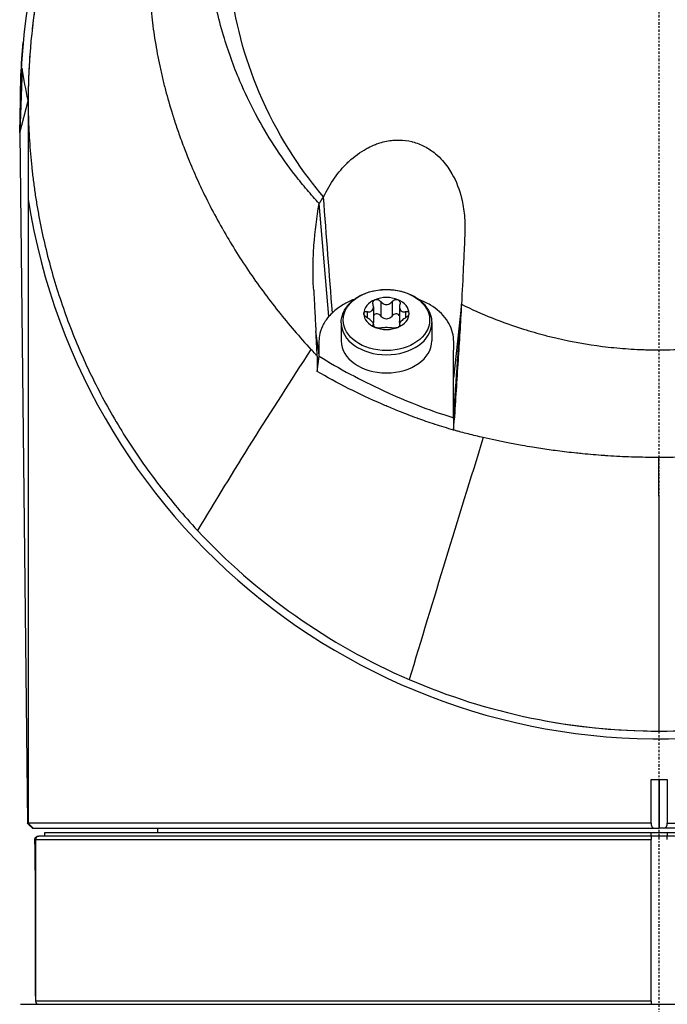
# Model space of a CAD drawing. Header units: millimetres. Extents: x 0 to 4378, y 0 to 2376.
# Tile 227 of 256: x 2257 to 2297, y 1682 to 1743. Entities that reach past the tile are written whole.
import ezdxf

# ---------------------------------------------------------------- set-up
doc = ezdxf.new("R2010")
doc.units = ezdxf.units.MM
doc.header["$LTSCALE"] = 0.2
doc.linetypes.add('CENTER2', pattern=[1.125, 0.75, -0.125, 0.125, -0.125])
doc.layers.add('02_Center Line', color=1, linetype='CENTER2')

# ---------------------------------------------------------------- blocks, each defined once
blk = doc.blocks.new('A$Ca6fc7631')
for p, q in [((-39.372, 1105.2), (-39.525, 1101.2)), ((-39.481, 1103.408), (-39.412, 1105.2)), ((-39.372, 1105.2), (-39.412, 1105.2)), ((-39.525, 1101.2), (-39.486, 1103.268)), ((-39.525, 1101.2), (-39.002, 1103.194)), ((-39.481, 1103.408), (-39.486, 1103.268)), ((-39, 1102.858), (-39, 1058.5)), ((-39.525, 1101.2), (-39.048, 1058.5)), ((-20.745, 1097.244), (-20.745, 1097.244)), ((-20.411, 1089.851), (-21.013, 1096.83)), ((-17.666, 1090.44), (-17.666, 1089.542)), ((-17.214, 1090.779), (-17.214, 1089.881)), ((-16.501, 1090.779), (-16.501, 1089.881)), ((-16.05, 1090.44), (-16.05, 1089.542)), ((-12.217, 1090.601), (-12.708, 1086.028)), ((-12.217, 1090.604), (-12.217, 1090.603)), ((-18.042, 1090.15), (-18.042, 1089.764)), ((-15.673, 1090.15), (-15.673, 1089.764)), ((-19.658, 1089.46), (-19.658, 1088.335)), ((-17.686, 1089.328), (-17.686, 1089.264)), ((-17.666, 1089.381), (-17.666, 1089.24)), ((-16.05, 1089.381), (-16.05, 1089.24)), ((-16.03, 1089.328), (-16.03, 1089.264)), ((-14.058, 1089.46), (-14.058, 1088.335)), ((-21.137, 1086.456), (-21.008, 1087.388)), ((-12.708, 1083.588), (-12.708, 1086.028)), ((-12.708, 1083.588), (-12.708, 1083.588)), ((-13.799, 1083.153), (-13.799, 1083.153)), ((-0.5, 1058.5), (-0.5, 1061.2)), ((-0.5, 1061.2), (0.5, 1061.2)), ((0, 1061.2), (0, 1058.2)), ((0, 1058.2), (0, 1061.2)), ((0.5, 1061.2), (0.5, 1058.5)), ((-0.5, 1058.5), (-39.048, 1058.5)), ((-38.7, 1058.2), (-39, 1058.5)), ((-38.745, 1058.2), (0, 1058.2)), ((-31, 1058.2), (-31, 1057.9)), ((38.745, 1058.2), (0, 1058.2)), ((0, 1058.2), (0, 1058.2)), ((0.5, 1058.5), (39.048, 1058.5)), ((-38.55, 1057.5), (-0.5, 1057.5)), ((-38.55, 1057.5), (-38.55, 1047.5)), ((38.35, 1057.7), (-38.35, 1057.7)), ((-37.996, 1057.9), (-37.997, 1057.9)), ((-37.997, 1057.9), (-37.997, 1057.7)), ((37.996, 1057.9), (-37.996, 1057.9)), ((-37.996, 1057.9), (-37.996, 1057.7)), ((-0.5, 1057.7), (-0.5, 1057.9)), ((-0.5, 1057.7), (-0.5, 1057.5)), ((-0.5, 1047.5), (-0.5, 1057.5)), ((0.5, 1057.9), (0.5, 1057.7)), ((0.5, 1057.5), (0.5, 1057.7)), ((-39.476, 1047.3), (39.476, 1047.3)), ((-0.5, 1047.5), (-38.55, 1047.5)), ((-0.5, 1047.5), (-0.5, 1047.3))]:
    blk.add_line(p, q)
for centre, radius, start, end in [((0, 1103.2), 39.476, 188.90973, 179.46898), ((0, 1103.2), 39.5, 174.72976, 180.72641), ((0, 1103.2), 39.45, 180.05013, 180.05047), ((0, 1103.2), 39.476, 180.87093, 180.87111), ((0, 1103.2), 39.5, 181.45649, 181.4566), ((-7.729, 1083.782), 6.1, 185.9205, 185.92116), ((0, 1103.2), 39, 259.46485, 278.35496), ((-38.35, 1057.5), 0.2, 90, 180), ((-38.35, 1047.5), 0.2, 180, 270)]:
    blk.add_arc(centre, radius, start, end)
blk.add_ellipse((-16.858, 1089.628), major_axis=(-2.669, 0), ratio=0.707098)
for centre, major_axis, ratio, start_param, end_param in [((-16.858, 1090.032), (-1.4, 0), 0.707098, 5.235991, 6.283188), ((-16.858, 1090.032), (1.4, 0), 0.707098, 1.0472, 2.094398), ((-16.858, 1090.032), (1.4, 0), 0.707098, 0.000003, 1.0472), ((-16.497, 1088.164), (-4.581, 0.016), 0.706332, 5.657074, 5.739381), ((-16.858, 1090.032), (-1.4, 0), 0.707098, 0.000003, 1.0472), ((-16.858, 1090.032), (1.4, 0), 0.707098, 5.235991, 6.283188), ((-16.858, 1089.46), (2.8, 0), 0.707098, 3.141596, 6.283185), ((-16.858, 1090.032), (-1.4, 0), 0.707098, 1.0472, 2.094398), ((-16.858, 1088.335), (2.8, 0), 0.707098, 3.141596, 6.283185), ((340.165, 1331.873), (-384.212, -319.451), 0.176163, 5.765313, 5.81857), ((152.686, 1086.965), (-163.671, 64.737), 0.728792, 0.522125, 0.523075), ((139.774, 1344.713), (-175.398, -417.014), 0.109781, 5.438103, 5.485105), ((-36.862, 1328.522), (21.126, -455.902), 0.066264, 0.949273, 0.99414)]:
    blk.add_ellipse(centre, major_axis=major_axis, ratio=ratio, start_param=start_param, end_param=end_param)
for points, knots in [([(-2.933, 1143.186), (-3.008, 1143.178), (-3.084, 1143.17), (-3.16, 1143.161), (-3.686, 1143.101), (-4.206, 1143.028), (-4.721, 1142.942), (-4.981, 1142.898), (-5.24, 1142.852), (-5.497, 1142.802), (-5.756, 1142.753), (-6.013, 1142.7), (-6.269, 1142.644), (-6.526, 1142.588), (-6.782, 1142.528), (-7.036, 1142.466), (-7.222, 1142.421), (-7.405, 1142.375), (-7.589, 1142.326), (-7.659, 1142.308), (-7.729, 1142.289), (-7.799, 1142.27), (-8.054, 1142.202), (-8.306, 1142.13), (-8.557, 1142.056), (-8.809, 1141.982), (-9.06, 1141.904), (-9.309, 1141.824), (-9.434, 1141.784), (-9.558, 1141.743), (-9.682, 1141.702), (-9.717, 1141.69), (-9.752, 1141.679), (-9.787, 1141.667), (-9.877, 1141.637), (-9.966, 1141.606), (-10.055, 1141.575), (-10.179, 1141.532), (-10.303, 1141.488), (-10.426, 1141.444), (-10.549, 1141.4), (-10.672, 1141.355), (-10.795, 1141.309), (-10.813, 1141.302), (-10.832, 1141.295), (-10.851, 1141.288), (-11.026, 1141.222), (-11.2, 1141.156), (-11.373, 1141.087), (-11.423, 1141.068), (-11.475, 1141.047), (-11.528, 1141.026), (-11.66, 1140.973), (-11.793, 1140.919), (-11.889, 1140.879), (-12.009, 1140.83), (-12.131, 1140.779), (-12.255, 1140.726), (-12.488, 1140.626), (-12.727, 1140.521), (-12.973, 1140.409), (-13.205, 1140.304), (-13.442, 1140.193), (-13.684, 1140.076), (-13.914, 1139.965), (-14.148, 1139.848), (-14.386, 1139.726), (-14.614, 1139.609), (-14.845, 1139.487), (-15.08, 1139.36), (-15.232, 1139.277), (-15.385, 1139.192), (-15.54, 1139.105), (-15.614, 1139.063), (-15.689, 1139.02), (-15.764, 1138.977), (-15.986, 1138.85), (-16.211, 1138.717), (-16.439, 1138.579), (-16.658, 1138.446), (-16.88, 1138.308), (-17.104, 1138.165), (-17.276, 1138.055), (-17.45, 1137.941), (-17.625, 1137.824), (-17.669, 1137.795), (-17.714, 1137.765), (-17.758, 1137.736), (-17.971, 1137.592), (-18.185, 1137.444), (-18.401, 1137.291), (-18.506, 1137.217), (-18.61, 1137.142), (-18.715, 1137.065), (-18.822, 1136.987), (-18.928, 1136.909), (-19.033, 1136.831), (-19.137, 1136.754), (-19.24, 1136.676), (-19.345, 1136.595), (-19.446, 1136.518), (-19.548, 1136.439), (-19.654, 1136.356), (-19.71, 1136.311), (-19.768, 1136.266), (-19.827, 1136.219), (-19.974, 1136.102), (-20.119, 1135.984), (-20.262, 1135.867), (-20.675, 1135.526), (-21.068, 1135.185), (-21.441, 1134.845), (-21.636, 1134.667), (-21.826, 1134.49), (-22.01, 1134.313), (-22.105, 1134.223), (-22.198, 1134.132), (-22.29, 1134.042), (-22.384, 1133.95), (-22.476, 1133.859), (-22.567, 1133.768), (-22.613, 1133.722), (-22.658, 1133.675), (-22.704, 1133.629), (-22.749, 1133.583), (-22.795, 1133.537), (-22.84, 1133.49), (-22.931, 1133.396), (-23.021, 1133.303), (-23.109, 1133.209), (-23.199, 1133.114), (-23.288, 1133.02), (-23.375, 1132.925), (-23.463, 1132.829), (-23.551, 1132.733), (-23.637, 1132.638), (-23.724, 1132.541), (-23.81, 1132.444), (-23.895, 1132.347), (-23.981, 1132.249), (-24.066, 1132.151), (-24.149, 1132.054), (-24.322, 1131.852), (-24.488, 1131.653), (-24.647, 1131.457), (-24.993, 1131.032), (-25.309, 1130.622), (-25.597, 1130.23), (-25.864, 1129.866), (-26.106, 1129.518), (-26.328, 1129.189), (-26.381, 1129.111), (-26.432, 1129.033), (-26.482, 1128.957), (-26.555, 1128.847), (-26.626, 1128.738), (-26.694, 1128.632), (-26.758, 1128.532), (-26.818, 1128.438), (-26.901, 1128.305), (-26.963, 1128.206), (-27.032, 1128.093), (-27.103, 1127.976), (-27.17, 1127.866), (-27.238, 1127.753), (-27.302, 1127.644), (-27.37, 1127.529), (-27.433, 1127.42), (-27.497, 1127.309), (-27.561, 1127.197), (-27.624, 1127.085), (-27.687, 1126.972), (-27.813, 1126.746), (-27.935, 1126.519), (-28.054, 1126.292), (-28.191, 1126.032), (-28.323, 1125.771), (-28.45, 1125.51), (-28.549, 1125.308), (-28.644, 1125.107), (-28.737, 1124.906), (-28.845, 1124.671), (-28.95, 1124.436), (-29.052, 1124.201), (-29.154, 1123.964), (-29.253, 1123.726), (-29.348, 1123.488), (-29.445, 1123.249), (-29.537, 1123.009), (-29.627, 1122.769), (-29.717, 1122.528), (-29.804, 1122.286), (-29.887, 1122.043), (-29.958, 1121.835), (-30.028, 1121.627), (-30.094, 1121.418), (-30.106, 1121.382), (-30.117, 1121.347), (-30.128, 1121.311), (-30.205, 1121.067), (-30.28, 1120.821), (-30.351, 1120.574), (-30.493, 1120.084), (-30.623, 1119.587), (-30.741, 1119.084), (-30.858, 1118.588), (-30.964, 1118.085), (-31.057, 1117.577), (-31.149, 1117.076), (-31.229, 1116.569), (-31.297, 1116.058), (-31.365, 1115.553), (-31.42, 1115.043), (-31.462, 1114.529), (-31.505, 1114.021), (-31.535, 1113.509), (-31.552, 1112.994), (-31.557, 1112.848), (-31.56, 1112.702), (-31.563, 1112.556), (-31.565, 1112.446), (-31.567, 1112.335), (-31.568, 1112.225), (-31.569, 1112.097), (-31.569, 1111.969), (-31.569, 1111.84), (-31.568, 1111.713), (-31.567, 1111.584), (-31.565, 1111.456), (-31.564, 1111.431), (-31.564, 1111.406), (-31.563, 1111.382), (-31.56, 1111.221), (-31.558, 1111.145), (-31.556, 1111.072), (-31.555, 1111.055), (-31.555, 1111.039), (-31.554, 1111.022), (-31.552, 1110.928), (-31.548, 1110.83), (-31.544, 1110.726), (-31.544, 1110.713), (-31.543, 1110.7), (-31.543, 1110.687), (-31.533, 1110.457), (-31.52, 1110.201), (-31.501, 1109.92), (-31.487, 1109.701), (-31.47, 1109.467), (-31.448, 1109.218), (-31.446, 1109.196), (-31.444, 1109.175), (-31.442, 1109.153), (-31.42, 1108.911), (-31.394, 1108.657), (-31.364, 1108.388), (-31.336, 1108.145), (-31.304, 1107.891), (-31.268, 1107.625), (-31.234, 1107.381), (-31.196, 1107.128), (-31.153, 1106.864), (-31.113, 1106.62), (-31.069, 1106.368), (-31.02, 1106.106), (-30.974, 1105.863), (-30.924, 1105.611), (-30.869, 1105.351), (-30.818, 1105.109), (-30.762, 1104.858), (-30.701, 1104.6), (-30.643, 1104.356), (-30.581, 1104.107), (-30.515, 1103.853), (-30.39, 1103.376), (-30.25, 1102.882), (-30.091, 1102.372), (-30.008, 1102.105), (-29.92, 1101.833), (-29.826, 1101.557), (-29.78, 1101.42), (-29.732, 1101.281), (-29.683, 1101.142), (-29.634, 1101.003), (-29.613, 1100.945), (-29.581, 1100.857), (-29.518, 1100.682), (-29.453, 1100.508), (-29.387, 1100.334), (-29.277, 1100.045), (-29.163, 1099.758), (-29.045, 1099.471), (-29.021, 1099.412), (-28.996, 1099.353), (-28.972, 1099.294), (-28.798, 1098.879), (-28.617, 1098.467), (-28.427, 1098.056), (-28.212, 1097.59), (-27.986, 1097.127), (-27.75, 1096.668), (-27.515, 1096.211), (-27.27, 1095.757), (-27.015, 1095.307), (-27.002, 1095.286), (-26.99, 1095.264), (-26.978, 1095.242), (-26.735, 1094.817), (-26.484, 1094.395), (-26.225, 1093.977), (-25.953, 1093.539), (-25.672, 1093.106), (-25.382, 1092.677), (-25.093, 1092.25), (-24.795, 1091.827), (-24.488, 1091.41), (-24.183, 1090.993), (-23.869, 1090.582), (-23.546, 1090.176), (-23.225, 1089.771), (-22.896, 1089.372), (-22.558, 1088.978), (-22.221, 1088.585), (-21.877, 1088.197), (-21.525, 1087.816)], [0.0000004, 0.0000004, 0.0000004, 0.0000004, 0.0029583, 0.0029583, 0.0029583, 0.0235019, 0.0235019, 0.0235019, 0.0338791, 0.0338791, 0.0338791, 0.0443267, 0.0443267, 0.0443267, 0.0548446, 0.0548446, 0.0548446, 0.0625, 0.0625, 0.0625, 0.0654329, 0.0654329, 0.0654329, 0.076095, 0.076095, 0.076095, 0.0868338, 0.0868338, 0.0868338, 0.0922326, 0.0922326, 0.0922326, 0.09375, 0.09375, 0.09375, 0.097651, 0.097651, 0.097651, 0.1030884, 0.1030884, 0.1030884, 0.1085459, 0.1085459, 0.1085459, 0.109375, 0.109375, 0.109375, 0.1171875, 0.1171875, 0.1171875, 0.1194298, 0.1194298, 0.1194298, 0.125, 0.125, 0.125, 0.1319413, 0.1319413, 0.1319413, 0.1450515, 0.1450515, 0.1450515, 0.1574062, 0.1574062, 0.1574062, 0.1691221, 0.1691221, 0.1691221, 0.1802884, 0.1802884, 0.1802884, 0.1875, 0.1875, 0.1875, 0.1909755, 0.1909755, 0.1909755, 0.2012384, 0.2012384, 0.2012384, 0.2111247, 0.2111247, 0.2111247, 0.21875, 0.21875, 0.21875, 0.2206739, 0.2206739, 0.2206739, 0.2299151, 0.2299151, 0.2299151, 0.234375, 0.234375, 0.234375, 0.2389443, 0.2389443, 0.2389443, 0.2434158, 0.2434158, 0.2434158, 0.2477004, 0.2477004, 0.2477004, 0.25, 0.25, 0.25, 0.2557793, 0.2557793, 0.2557793, 0.2725112, 0.2725112, 0.2725112, 0.2812662, 0.2812662, 0.2812662, 0.285753, 0.285753, 0.285753, 0.2903181, 0.2903181, 0.2903181, 0.2926314, 0.2926314, 0.2926314, 0.294966, 0.294966, 0.294966, 0.2997017, 0.2997017, 0.2997017, 0.3045308, 0.3045308, 0.3045308, 0.3094593, 0.3094593, 0.3094593, 0.3144942, 0.3144942, 0.3144942, 0.319643, 0.319643, 0.319643, 0.3303181, 0.3303181, 0.3303181, 0.353505, 0.353505, 0.353505, 0.375, 0.375, 0.375, 0.3801112, 0.3801112, 0.3801112, 0.3875301, 0.3875301, 0.3875301, 0.3945603, 0.3945603, 0.3945603, 0.3998287, 0.3998287, 0.3998287, 0.4047446, 0.4047446, 0.4047446, 0.4098833, 0.4098833, 0.4098833, 0.4150718, 0.4150718, 0.4150718, 0.4255232, 0.4255232, 0.4255232, 0.4375, 0.4375, 0.4375, 0.4467433, 0.4467433, 0.4467433, 0.4575446, 0.4575446, 0.4575446, 0.4684572, 0.4684572, 0.4684572, 0.479457, 0.479457, 0.479457, 0.4905176, 0.4905176, 0.4905176, 0.5, 0.5, 0.5, 0.5016101, 0.5016101, 0.5016101, 0.5126585, 0.5126585, 0.5126585, 0.5345244, 0.5345244, 0.5345244, 0.5560934, 0.5560934, 0.5560934, 0.5773782, 0.5773782, 0.5773782, 0.5983907, 0.5983907, 0.5983907, 0.6191418, 0.6191418, 0.6191418, 0.625, 0.625, 0.625, 0.6294229, 0.6294229, 0.6294229, 0.6345403, 0.6345403, 0.6345403, 0.639641, 0.639641, 0.639641, 0.640625, 0.640625, 0.640625, 0.646999, 0.646999, 0.646999, 0.6484375, 0.6484375, 0.6484375, 0.65625, 0.65625, 0.65625, 0.6572024, 0.6572024, 0.6572024, 0.6742621, 0.6742621, 0.6742621, 0.6875, 0.6875, 0.6875, 0.6886427, 0.6886427, 0.6886427, 0.7013561, 0.7013561, 0.7013561, 0.7128406, 0.7128406, 0.7128406, 0.7233333, 0.7233333, 0.7233333, 0.7330091, 0.7330091, 0.7330091, 0.7420006, 0.7420006, 0.7420006, 0.7504104, 0.7504104, 0.7504104, 0.7583883, 0.7583883, 0.7583883, 0.7733901, 0.7733901, 0.7733901, 0.78125, 0.78125, 0.78125, 0.7851562, 0.7851562, 0.7851562, 0.7890625, 0.7890625, 0.7890625, 0.796875, 0.796875, 0.796875, 0.8098264, 0.8098264, 0.8098264, 0.8125, 0.8125, 0.8125, 0.8312976, 0.8312976, 0.8312976, 0.8526789, 0.8526789, 0.8526789, 0.8739722, 0.8739722, 0.8739722, 0.875, 0.875, 0.875, 0.8951775, 0.8951775, 0.8951775, 0.9162962, 0.9162962, 0.9162962, 0.9373332, 0.9373332, 0.9373332, 0.9582931, 0.9582931, 0.9582931, 0.9791806, 0.9791806, 0.9791806, 1, 1, 1, 1]), ([(-21.014, 1096.83), (-21.272, 1097.109), (-21.523, 1097.395), (-22.013, 1097.976), (-22.252, 1098.271), (-22.948, 1099.171), (-23.385, 1099.789), (-24.616, 1101.694), (-25.326, 1103.031), (-26.308, 1105.332), (-26.647, 1106.275), (-27.094, 1107.783), (-27.238, 1108.341), (-27.508, 1109.539), (-27.626, 1110.185), (-27.772, 1111.199), (-27.818, 1111.569), (-27.874, 1112.124), (-27.891, 1112.313), (-27.937, 1112.904), (-27.958, 1113.307), (-27.984, 1114.138), (-27.987, 1114.57), (-27.97, 1115.438), (-27.95, 1115.874), (-27.888, 1116.737), (-27.847, 1117.167), (-27.58, 1119.34), (-27.185, 1121.049), (-26.551, 1122.911), (-26.479, 1123.115), (-26.105, 1124.13), (-25.765, 1124.928), (-24.62, 1127.278), (-23.694, 1128.78), (-22.359, 1130.529), (-22.089, 1130.866), (-21.674, 1131.359), (-21.534, 1131.521), (-21.101, 1132.011), (-20.795, 1132.338), (-20.356, 1132.79), (-20.213, 1132.934), (-17.804, 1135.299), (-15.148, 1137.132), (-11.863, 1138.661), (-11.495, 1138.823), (-10.471, 1139.248), (-9.809, 1139.495), (-8.137, 1140.051), (-7.113, 1140.33), (-5.038, 1140.775), (-3.991, 1140.94), (-2.932, 1141.039)], [0.000085, 0.000085, 0.000085, 0.000085, 0.1171, 0.1171, 0.234309, 0.234309, 0.468738, 0.468738, 0.937843, 0.937843, 1.250867, 1.250867, 1.430818, 1.430818, 1.647159, 1.647159, 1.768636, 1.768636, 1.831298, 1.831298, 1.965652, 1.965652, 2.108441, 2.108441, 2.254297, 2.254297, 2.39965, 2.39965, 2.991052, 2.991052, 3.063737, 3.063737, 3.354326, 3.354326, 3.938967, 3.938967, 4.081385, 4.081385, 4.151443, 4.151443, 4.294438, 4.294438, 4.363906, 4.363906, 5.442802, 5.442802, 5.577409, 5.577409, 5.813343, 5.813343, 6.168091, 6.168091, 6.521661, 6.521661, 6.521661, 6.521661]), ([(-20.745, 1097.244), (-21.938, 1098.668), (-23.365, 1100.648), (-25.506, 1105.463), (-26.149, 1107.736), (-26.658, 1111.604), (-26.71, 1113.166), (-26.418, 1117.985), (-25.552, 1121.169), (-22.584, 1127.053), (-20.519, 1129.687), (-15.729, 1133.84), (-13.138, 1135.418), (-9.113, 1137.05), (-7.859, 1137.458), (-5.424, 1138.07), (-4.242, 1138.29), (-2.061, 1138.555), (-1.023, 1138.627), (0.009, 1138.627)], [0.00006, 0.00006, 0.00006, 0.00006, 0.573445, 0.573445, 1.042964, 1.042964, 1.354643, 1.354643, 2.020603, 2.020603, 2.682931, 2.682931, 3.272812, 3.272812, 3.528366, 3.528366, 3.761032, 3.761032, 3.957509, 3.957509, 3.957509, 3.957509]), ([(0.009, 1138.627), (1.021, 1138.626), (2.038, 1138.557), (4.205, 1138.297), (5.393, 1138.078), (7.824, 1137.469), (9.07, 1137.065), (13.088, 1135.446), (15.68, 1133.875), (20.477, 1129.736), (22.549, 1127.107), (25.534, 1121.228), (26.408, 1118.044), (26.714, 1113.222), (26.665, 1111.654), (26.161, 1107.772), (25.519, 1105.49), (23.374, 1100.656), (21.942, 1098.669), (20.746, 1097.24)], [0, 0, 0, 0, 0.303446, 0.303446, 0.671478, 0.671478, 1.071867, 1.071867, 2.000494, 2.000494, 3.044687, 3.044687, 4.094781, 4.094781, 4.588026, 4.588026, 5.331255, 5.331255, 6.239245, 6.239245, 6.239245, 6.239245]), ([(-33.935, 1122.438), (-35.079, 1120.419), (-36.019, 1118.339), (-37.762, 1113.422), (-38.421, 1110.541), (-38.752, 1107.643)], [4.289578, 4.289578, 4.289578, 4.289578, 5.024362, 5.024362, 6.005781, 6.005781, 6.005781, 6.005781]), ([(-34.315, 1121.745), (-34.316, 1121.745), (-34.316, 1121.744), (-34.386, 1121.615), (-34.454, 1121.487), (-34.589, 1121.23), (-34.656, 1121.101), (-34.788, 1120.843), (-34.853, 1120.713), (-34.982, 1120.455), (-35.046, 1120.325), (-35.234, 1119.936), (-35.357, 1119.675), (-35.714, 1118.892), (-35.94, 1118.367), (-36.261, 1117.576), (-36.364, 1117.311), (-36.565, 1116.781), (-36.663, 1116.515), (-36.852, 1115.983), (-36.943, 1115.716), (-37.12, 1115.182), (-37.206, 1114.915), (-37.37, 1114.378), (-37.449, 1114.11), (-37.602, 1113.571), (-37.675, 1113.302), (-37.886, 1112.492), (-38.014, 1111.951), (-38.247, 1110.866), (-38.352, 1110.322), (-38.539, 1109.232), (-38.62, 1108.687), (-38.711, 1107.973), (-38.732, 1107.806), (-38.751, 1107.639)], [0.41834, 0.41834, 0.41834, 0.41834, 0.4183673, 0.4183673, 0.4234694, 0.4234694, 0.4285714, 0.4285714, 0.4336735, 0.4336735, 0.4387755, 0.4387755, 0.4489796, 0.4489796, 0.4693878, 0.4693878, 0.4795918, 0.4795918, 0.4897959, 0.4897959, 0.5, 0.5, 0.5102041, 0.5102041, 0.5204082, 0.5204082, 0.5306122, 0.5306122, 0.5510204, 0.5510204, 0.5714286, 0.5714286, 0.5918367, 0.5918367, 0.5980681, 0.5980681, 0.5980681, 0.5980681]), ([(-37.785, 1112.889), (-38.363, 1110.611), (-38.735, 1108.327), (-38.901, 1106.037), (-38.929, 1105.643), (-38.952, 1105.249), (-38.979, 1104.58), (-38.988, 1104.305), (-38.996, 1103.894), (-38.998, 1103.756), (-39.001, 1103.482), (-39.002, 1103.345), (-39.002, 1103.07), (-39.001, 1102.933), (-38.998, 1102.659), (-38.996, 1102.522), (-38.987, 1102.11), (-38.979, 1101.836), (-38.956, 1101.287), (-38.941, 1101.013), (-38.906, 1100.465), (-38.886, 1100.191), (-38.84, 1099.643), (-38.814, 1099.369), (-38.756, 1098.822), (-38.724, 1098.548), (-38.654, 1098.002), (-38.617, 1097.729), (-38.535, 1097.183), (-38.492, 1096.91), (-38.399, 1096.366), (-38.349, 1096.093), (-38.245, 1095.55), (-38.189, 1095.278), (-38.014, 1094.464), (-37.886, 1093.923), (-37.465, 1092.304), (-37.136, 1091.231), (-36.57, 1089.634), (-36.369, 1089.103), (-35.942, 1088.048), (-35.716, 1087.523), (-35.239, 1086.479), (-34.988, 1085.959), (-34.46, 1084.927), (-34.183, 1084.414), (-33.604, 1083.396), (-33.301, 1082.891), (-32.668, 1081.888), (-32.339, 1081.392), (-31.652, 1080.407), (-31.296, 1079.92), (-30.555, 1078.955), (-30.17, 1078.478), (-29.373, 1077.537), (-28.961, 1077.071), (-28.534, 1076.613)], [0.5326697, 0.5326697, 0.5326697, 0.5326697, 0.6179675, 0.6179675, 0.6179675, 0.6326531, 0.6326531, 0.6428571, 0.6428571, 0.6479592, 0.6479592, 0.6530612, 0.6530612, 0.6581633, 0.6581633, 0.6632653, 0.6632653, 0.6734694, 0.6734694, 0.6836735, 0.6836735, 0.6938776, 0.6938776, 0.7040816, 0.7040816, 0.7142857, 0.7142857, 0.7244898, 0.7244898, 0.7346939, 0.7346939, 0.744898, 0.744898, 0.755102, 0.755102, 0.7755102, 0.7755102, 0.8163265, 0.8163265, 0.8367347, 0.8367347, 0.8571429, 0.8571429, 0.877551, 0.877551, 0.8979592, 0.8979592, 0.9183673, 0.9183673, 0.9387755, 0.9387755, 0.9591837, 0.9591837, 0.9795918, 0.9795918, 1, 1, 1, 1]), ([(-20.745, 1097.244), (-20.542, 1097.675), (-20.314, 1098.064), (-20.069, 1098.412), (-19.822, 1098.762), (-19.559, 1099.07), (-19.284, 1099.339), (-19.252, 1099.371), (-19.22, 1099.401), (-19.188, 1099.432), (-18.842, 1099.756), (-18.479, 1100.021), (-18.106, 1100.227), (-18.067, 1100.249), (-18.027, 1100.27), (-17.988, 1100.29), (-17.838, 1100.368), (-17.729, 1100.42), (-17.535, 1100.495), (-17.442, 1100.531), (-17.349, 1100.563), (-17.257, 1100.591), (-17.122, 1100.633), (-16.989, 1100.666), (-16.858, 1100.693), (-16.723, 1100.72), (-16.589, 1100.739), (-16.456, 1100.751), (-16.322, 1100.763), (-16.187, 1100.768), (-16.051, 1100.765), (-15.8, 1100.76), (-15.547, 1100.729), (-15.289, 1100.666), (-15.277, 1100.663), (-15.265, 1100.66), (-15.252, 1100.657), (-14.987, 1100.589), (-14.736, 1100.491), (-14.501, 1100.369), (-14.261, 1100.244), (-14.038, 1100.093), (-13.832, 1099.921), (-13.675, 1099.79), (-13.528, 1099.647), (-13.39, 1099.493), (-13.16, 1099.234), (-12.97, 1098.96), (-12.809, 1098.677), (-12.539, 1098.199), (-12.349, 1097.697), (-12.217, 1097.161), (-12.133, 1096.821), (-12.073, 1096.467), (-12.038, 1096.092), (-12.021, 1095.911), (-12.01, 1095.725), (-12.006, 1095.535), (-12.005, 1095.492), (-12.004, 1095.45), (-12.004, 1095.407), (-12.004, 1095.381), (-12.004, 1095.356), (-12.004, 1095.33), (-12.004, 1095.263), (-12.005, 1095.195), (-12.007, 1095.126), (-12.011, 1094.991), (-12.018, 1094.855), (-12.024, 1094.716), (-12.033, 1094.525), (-12.042, 1094.331), (-12.051, 1094.133), (-12.055, 1094.051), (-12.059, 1093.972), (-12.062, 1093.895), (-12.078, 1093.552), (-12.092, 1093.244), (-12.107, 1092.936), (-12.142, 1092.18), (-12.179, 1091.403), (-12.217, 1090.604)], [0.0000346, 0.0000346, 0.0000346, 0.0000346, 0.0623731, 0.0623731, 0.0623731, 0.125, 0.125, 0.125, 0.1322831, 0.1322831, 0.1322831, 0.2104523, 0.2104523, 0.2104523, 0.21875, 0.21875, 0.21875, 0.25, 0.25, 0.25, 0.2650258, 0.2650258, 0.2650258, 0.2869807, 0.2869807, 0.2869807, 0.3096198, 0.3096198, 0.3096198, 0.3324926, 0.3324926, 0.3324926, 0.375, 0.375, 0.375, 0.377008, 0.377008, 0.377008, 0.4209583, 0.4209583, 0.4209583, 0.4658488, 0.4658488, 0.4658488, 0.5, 0.5, 0.5, 0.5570423, 0.5570423, 0.5570423, 0.6531606, 0.6531606, 0.6531606, 0.713949, 0.713949, 0.713949, 0.7433861, 0.7433861, 0.7433861, 0.75, 0.75, 0.75, 0.7538893, 0.7538893, 0.7538893, 0.7642392, 0.7642392, 0.7642392, 0.7845225, 0.7845225, 0.7845225, 0.8125, 0.8125, 0.8125, 0.8239875, 0.8239875, 0.8239875, 0.875, 0.875, 0.875, 0.9999931, 0.9999931, 0.9999931, 0.9999931]), ([(-21.014, 1096.83), (-20.973, 1096.901), (-20.93, 1096.972), (-20.84, 1097.11), (-20.793, 1097.177), (-20.745, 1097.244)], [-0.05249883, -0.05249883, -0.05249883, -0.05249883, -0.02615707, -0.02615707, 0, 0, 0, 0]), ([(-21.356, 1091.462), (-21.383, 1091.929), (-21.434, 1092.898), (-21.277, 1095.119), (-21.168, 1095.977), (-21.014, 1096.83)], [0.0000014, 0.0000014, 0.0000014, 0.0000014, 0.145974, 0.145974, 0.2389233, 0.2389233, 0.2389233, 0.2389233]), ([(-19.658, 1089.46), (-19.658, 1089.672), (-19.613, 1089.884), (-19.441, 1090.29), (-19.31, 1090.482), (-18.973, 1090.835), (-18.762, 1090.992), (-18.281, 1091.253), (-18.009, 1091.354), (-17.437, 1091.49), (-17.136, 1091.524), (-16.535, 1091.52), (-16.234, 1091.483), (-15.664, 1091.34), (-15.393, 1091.235), (-14.911, 1090.963), (-14.698, 1090.798), (-14.36, 1090.423), (-14.231, 1090.215), (-14.09, 1089.821), (-14.058, 1089.641), (-14.058, 1089.46)], [0.000003, 0.000003, 0.000003, 0.000003, 0.292362, 0.292362, 0.595413, 0.595413, 0.916761, 0.916761, 1.247177, 1.247177, 1.579113, 1.579113, 1.910972, 1.910972, 2.242902, 2.242902, 2.573084, 2.573084, 2.893108, 2.893108, 3.141596, 3.141596, 3.141596, 3.141596]), ([(-21.356, 1091.462), (-21.356, 1091.449), (-21.352, 1091.393), (-21.345, 1091.251), (-21.342, 1091.199), (-21.334, 1091.056), (-21.328, 1090.937), (-21.311, 1090.621), (-21.3, 1090.411), (-21.267, 1089.782), (-21.244, 1089.364), (-21.222, 1088.946)], [-0.2828438, -0.2828438, -0.2828438, -0.2828438, -0.2499483, -0.2499483, -0.2305753, -0.2305753, -0.1974201, -0.1974201, -0.1316353, -0.1316353, 0, 0, 0, 0]), ([(-18.862, 1090.905), (-19.094, 1090.814), (-19.314, 1090.708), (-19.774, 1090.437), (-20.004, 1090.263), (-20.202, 1090.073)], [1.1910212, 1.1910212, 1.1910212, 1.1910212, 1.2705846, 1.2705846, 1.3710775, 1.3710775, 1.3710775, 1.3710775]), ([(-17.686, 1090.586), (-17.697, 1090.627), (-17.701, 1090.67), (-17.69, 1090.747), (-17.675, 1090.786), (-17.628, 1090.849), (-17.595, 1090.875), (-17.558, 1090.89)], [0.0149274, 0.0149274, 0.0149274, 0.0149274, 0.02761278, 0.02761278, 0.0403288, 0.0403288, 0.05304483, 0.05304483, 0.05304483, 0.05304483]), ([(-17.558, 1090.89), (-17.521, 1090.905), (-17.478, 1090.911), (-17.392, 1090.901), (-17.348, 1090.886), (-17.275, 1090.843), (-17.241, 1090.814), (-17.214, 1090.779)], [0.05304483, 0.05304483, 0.05304483, 0.05304483, 0.06576086, 0.06576086, 0.07847688, 0.07847688, 0.09116226, 0.09116226, 0.09116226, 0.09116226]), ([(-16.501, 1090.779), (-16.474, 1090.814), (-16.44, 1090.843), (-16.367, 1090.886), (-16.324, 1090.901), (-16.238, 1090.911), (-16.195, 1090.905), (-16.158, 1090.89)], [0.0149274, 0.0149274, 0.0149274, 0.0149274, 0.02761278, 0.02761278, 0.0403288, 0.0403288, 0.05304483, 0.05304483, 0.05304483, 0.05304483]), ([(-16.158, 1090.89), (-16.121, 1090.875), (-16.088, 1090.849), (-16.04, 1090.786), (-16.026, 1090.747), (-16.015, 1090.67), (-16.018, 1090.627), (-16.03, 1090.586)], [0.05304483, 0.05304483, 0.05304483, 0.05304483, 0.06576086, 0.06576086, 0.07847688, 0.07847688, 0.09116226, 0.09116226, 0.09116226, 0.09116226]), ([(-12.708, 1086.028), (-12.708, 1086.491), (-12.708, 1086.955), (-12.708, 1087.8), (-12.679, 1088.184), (-12.762, 1088.943), (-12.909, 1089.315), (-13.397, 1089.999), (-13.733, 1090.304), (-14.363, 1090.689), (-14.601, 1090.806), (-14.854, 1090.905)], [0, 0, 0, 0, 0.19658, 0.19658, 0.3584253, 0.3584253, 0.5211052, 0.5211052, 0.6837804, 0.6837804, 0.7709411, 0.7709411, 0.7709411, 0.7709411]), ([(-18.042, 1090.15), (-18.006, 1090.142), (-17.971, 1090.138), (-17.899, 1090.139), (-17.859, 1090.146), (-17.786, 1090.176), (-17.755, 1090.2), (-17.707, 1090.258), (-17.689, 1090.296), (-17.667, 1090.381), (-17.664, 1090.428), (-17.669, 1090.508), (-17.675, 1090.547), (-17.686, 1090.586)], [0.02243715, 0.02243715, 0.02243715, 0.02243715, 0.0342669, 0.0342669, 0.04847234, 0.04847234, 0.06267778, 0.06267778, 0.07688322, 0.07688322, 0.09108866, 0.09108866, 0.10291841, 0.10291841, 0.10291841, 0.10291841]), ([(-17.214, 1090.779), (-17.188, 1090.746), (-17.16, 1090.716), (-17.093, 1090.66), (-17.05, 1090.633), (-16.956, 1090.595), (-16.905, 1090.585), (-16.81, 1090.585), (-16.76, 1090.595), (-16.666, 1090.633), (-16.622, 1090.66), (-16.556, 1090.716), (-16.527, 1090.746), (-16.501, 1090.779)], [0.02243715, 0.02243715, 0.02243715, 0.02243715, 0.0342669, 0.0342669, 0.04847234, 0.04847234, 0.06267778, 0.06267778, 0.07688322, 0.07688322, 0.09108866, 0.09108866, 0.10291841, 0.10291841, 0.10291841, 0.10291841]), ([(-16.03, 1090.586), (-16.04, 1090.547), (-16.047, 1090.508), (-16.052, 1090.428), (-16.049, 1090.381), (-16.027, 1090.296), (-16.008, 1090.258), (-15.961, 1090.2), (-15.929, 1090.176), (-15.857, 1090.146), (-15.817, 1090.139), (-15.745, 1090.138), (-15.71, 1090.142), (-15.673, 1090.15)], [0.02243715, 0.02243715, 0.02243715, 0.02243715, 0.0342669, 0.0342669, 0.04847234, 0.04847234, 0.06267778, 0.06267778, 0.07688322, 0.07688322, 0.09108866, 0.09108866, 0.10291841, 0.10291841, 0.10291841, 0.10291841]), ([(-12.217, 1090.604), (-12.289, 1089.44), (-12.362, 1088.28), (-12.513, 1085.898), (-12.591, 1084.677), (-12.669, 1083.459)], [0.0000116, 0.0000116, 0.0000116, 0.0000116, 0.3611755, 0.3611755, 0.7435621, 0.7435621, 0.7435621, 0.7435621]), ([(-12.217, 1090.604), (-10.984, 1089.989), (-9.689, 1089.477), (-7.957, 1088.932), (-7.515, 1088.804), (-6.813, 1088.62), (-6.559, 1088.558), (-5.378, 1088.284), (-4.444, 1088.119), (-3.033, 1087.942), (-2.559, 1087.895), (-1.848, 1087.842), (-1.614, 1087.828), (-1.253, 1087.81), (-1.134, 1087.805), (-0.9, 1087.797), (-0.779, 1087.793), (-0.437, 1087.785), (-0.215, 1087.783), (0.005, 1087.783)], [0.000015, 0.000015, 0.000015, 0.000015, 0.417477, 0.417477, 0.55916, 0.55916, 0.64057, 0.64057, 0.932209, 0.932209, 1.07872, 1.07872, 1.151956, 1.151956, 1.188081, 1.188081, 1.22311, 1.22311, 1.286781, 1.286781, 1.286781, 1.286781]), ([(0.005, 1087.783), (0.115, 1087.783), (0.335, 1087.784), (0.555, 1087.788), (1.969, 1087.821), (3.272, 1087.942), (5.227, 1088.263), (5.89, 1088.397), (6.795, 1088.615), (7.042, 1088.678), (7.709, 1088.859), (8.133, 1088.984), (8.866, 1089.22), (9.181, 1089.327), (9.949, 1089.605), (10.416, 1089.787), (11.327, 1090.176), (11.774, 1090.382), (12.215, 1090.604)], [-0.065628, -0.065628, -0.065628, -0.065628, -0.032814, 0, 0, 0.391324, 0.391324, 0.594346, 0.594346, 0.67089, 0.67089, 0.806826, 0.806826, 0.907877, 0.907877, 1.055645, 1.055645, 1.201652, 1.201652, 1.201652, 1.201652]), ([(-21.008, 1087.388), (-21.008, 1087.6), (-21.008, 1087.811), (-21.008, 1088.023), (-21.008, 1088.076), (-21.008, 1088.129), (-21.008, 1088.182), (-21.008, 1088.235), (-21.008, 1088.288), (-21.008, 1088.341), (-21.008, 1088.446), (-20.999, 1088.552), (-20.983, 1088.657), (-20.95, 1088.868), (-20.885, 1089.076), (-20.789, 1089.276), (-20.741, 1089.377), (-20.685, 1089.475), (-20.622, 1089.571), (-20.559, 1089.667), (-20.488, 1089.761), (-20.411, 1089.851)], [0.0000016, 0.0000016, 0.0000016, 0.0000016, 0.25, 0.25, 0.25, 0.3125, 0.3125, 0.3125, 0.375, 0.375, 0.375, 0.5, 0.5, 0.5, 0.75, 0.75, 0.75, 0.875, 0.875, 0.875, 1, 1, 1, 1]), ([(-18.258, 1090.032), (-18.258, 1090.062), (-18.248, 1090.09), (-18.209, 1090.132), (-18.181, 1090.146), (-18.118, 1090.158), (-18.081, 1090.158), (-18.042, 1090.15)], [0.05304483, 0.05304483, 0.05304483, 0.05304483, 0.06576086, 0.06576086, 0.07847688, 0.07847688, 0.09116226, 0.09116226, 0.09116226, 0.09116226]), ([(-18.042, 1089.764), (-18.081, 1089.785), (-18.118, 1089.811), (-18.181, 1089.867), (-18.209, 1089.9), (-18.248, 1089.968), (-18.258, 1090.002), (-18.258, 1090.032)], [0.0149274, 0.0149274, 0.0149274, 0.0149274, 0.02761278, 0.02761278, 0.0403288, 0.0403288, 0.05304483, 0.05304483, 0.05304483, 0.05304483]), ([(-17.686, 1089.328), (-17.675, 1089.34), (-17.669, 1089.353), (-17.664, 1089.385), (-17.667, 1089.407), (-17.689, 1089.458), (-17.707, 1089.487), (-17.755, 1089.545), (-17.786, 1089.578), (-17.859, 1089.642), (-17.899, 1089.673), (-17.971, 1089.723), (-18.006, 1089.744), (-18.042, 1089.764)], [0.02243715, 0.02243715, 0.02243715, 0.02243715, 0.0342669, 0.0342669, 0.04847234, 0.04847234, 0.06267778, 0.06267778, 0.07688322, 0.07688322, 0.09108866, 0.09108866, 0.10291841, 0.10291841, 0.10291841, 0.10291841]), ([(-17.558, 1089.992), (-17.595, 1089.977), (-17.628, 1089.951), (-17.657, 1089.913), (-17.661, 1089.906), (-17.665, 1089.898)], [0.12932405, 0.12932405, 0.12932405, 0.12932405, 0.14204007, 0.14204007, 0.14475757, 0.14475757, 0.14475757, 0.14475757]), ([(-17.214, 1089.881), (-17.241, 1089.916), (-17.275, 1089.945), (-17.348, 1089.988), (-17.392, 1090.003), (-17.478, 1090.013), (-17.521, 1090.007), (-17.558, 1089.992)], [0.09120661, 0.09120661, 0.09120661, 0.09120661, 0.10389199, 0.10389199, 0.11660802, 0.11660802, 0.12932405, 0.12932405, 0.12932405, 0.12932405]), ([(-16.501, 1089.881), (-16.527, 1089.848), (-16.556, 1089.818), (-16.622, 1089.762), (-16.666, 1089.735), (-16.76, 1089.697), (-16.81, 1089.687), (-16.905, 1089.687), (-16.956, 1089.697), (-17.05, 1089.735), (-17.093, 1089.762), (-17.16, 1089.818), (-17.188, 1089.848), (-17.214, 1089.881)], [0.21661882, 0.21661882, 0.21661882, 0.21661882, 0.22844857, 0.22844857, 0.24265401, 0.24265401, 0.25685945, 0.25685945, 0.27106489, 0.27106489, 0.28527033, 0.28527033, 0.29710008, 0.29710008, 0.29710008, 0.29710008]), ([(-16.158, 1089.992), (-16.195, 1090.007), (-16.238, 1090.013), (-16.324, 1090.003), (-16.367, 1089.988), (-16.44, 1089.945), (-16.474, 1089.916), (-16.501, 1089.881)], [0.12932405, 0.12932405, 0.12932405, 0.12932405, 0.14204007, 0.14204007, 0.1547561, 0.1547561, 0.16744148, 0.16744148, 0.16744148, 0.16744148]), ([(-16.05, 1089.898), (-16.054, 1089.906), (-16.059, 1089.913), (-16.088, 1089.951), (-16.121, 1089.977), (-16.158, 1089.992)], [0.11389008, 0.11389008, 0.11389008, 0.11389008, 0.11660802, 0.11660802, 0.12932405, 0.12932405, 0.12932405, 0.12932405]), ([(-15.673, 1089.764), (-15.71, 1089.744), (-15.745, 1089.723), (-15.817, 1089.673), (-15.857, 1089.642), (-15.929, 1089.578), (-15.961, 1089.545), (-16.008, 1089.487), (-16.027, 1089.458), (-16.049, 1089.407), (-16.052, 1089.385), (-16.047, 1089.353), (-16.04, 1089.34), (-16.03, 1089.328)], [0.02243715, 0.02243715, 0.02243715, 0.02243715, 0.0342669, 0.0342669, 0.04847234, 0.04847234, 0.06267778, 0.06267778, 0.07688322, 0.07688322, 0.09108866, 0.09108866, 0.10291841, 0.10291841, 0.10291841, 0.10291841]), ([(-15.673, 1090.15), (-15.635, 1090.158), (-15.598, 1090.158), (-15.535, 1090.146), (-15.507, 1090.132), (-15.468, 1090.09), (-15.458, 1090.062), (-15.458, 1090.032)], [0.0149274, 0.0149274, 0.0149274, 0.0149274, 0.02761278, 0.02761278, 0.0403288, 0.0403288, 0.05304483, 0.05304483, 0.05304483, 0.05304483]), ([(-15.458, 1090.032), (-15.458, 1090.002), (-15.468, 1089.968), (-15.507, 1089.9), (-15.535, 1089.867), (-15.598, 1089.811), (-15.635, 1089.785), (-15.673, 1089.764)], [0.05304483, 0.05304483, 0.05304483, 0.05304483, 0.06576086, 0.06576086, 0.07847688, 0.07847688, 0.09116226, 0.09116226, 0.09116226, 0.09116226]), ([(-17.558, 1089.175), (-17.595, 1089.19), (-17.628, 1089.208), (-17.675, 1089.247), (-17.69, 1089.266), (-17.701, 1089.3), (-17.697, 1089.316), (-17.686, 1089.328)], [0.05304483, 0.05304483, 0.05304483, 0.05304483, 0.06576086, 0.06576086, 0.07847688, 0.07847688, 0.09116226, 0.09116226, 0.09116226, 0.09116226]), ([(-17.666, 1089.542), (-17.666, 1089.508), (-17.669, 1089.473), (-17.678, 1089.439), (-17.679, 1089.437), (-17.679, 1089.435)], [0.23177333, 0.23177333, 0.23177333, 0.23177333, 0.24265401, 0.24265401, 0.24319211, 0.24319211, 0.24319211, 0.24319211]), ([(-17.214, 1089.135), (-17.241, 1089.129), (-17.275, 1089.126), (-17.348, 1089.127), (-17.392, 1089.131), (-17.478, 1089.147), (-17.521, 1089.16), (-17.558, 1089.175)], [0.0149274, 0.0149274, 0.0149274, 0.0149274, 0.02761278, 0.02761278, 0.0403288, 0.0403288, 0.05304483, 0.05304483, 0.05304483, 0.05304483]), ([(-16.501, 1089.135), (-16.527, 1089.141), (-16.556, 1089.145), (-16.622, 1089.152), (-16.666, 1089.155), (-16.76, 1089.159), (-16.81, 1089.159), (-16.905, 1089.159), (-16.956, 1089.159), (-17.05, 1089.155), (-17.093, 1089.152), (-17.16, 1089.145), (-17.188, 1089.141), (-17.214, 1089.135)], [0.02243715, 0.02243715, 0.02243715, 0.02243715, 0.0342669, 0.0342669, 0.04847234, 0.04847234, 0.06267778, 0.06267778, 0.07688322, 0.07688322, 0.09108866, 0.09108866, 0.10291841, 0.10291841, 0.10291841, 0.10291841]), ([(-16.158, 1089.175), (-16.195, 1089.16), (-16.238, 1089.147), (-16.324, 1089.131), (-16.367, 1089.127), (-16.44, 1089.126), (-16.474, 1089.129), (-16.501, 1089.135)], [0.05304483, 0.05304483, 0.05304483, 0.05304483, 0.06576086, 0.06576086, 0.07847688, 0.07847688, 0.09116226, 0.09116226, 0.09116226, 0.09116226]), ([(-16.03, 1089.328), (-16.018, 1089.316), (-16.015, 1089.3), (-16.026, 1089.266), (-16.04, 1089.247), (-16.088, 1089.208), (-16.121, 1089.19), (-16.158, 1089.175)], [0.0149274, 0.0149274, 0.0149274, 0.0149274, 0.02761278, 0.02761278, 0.0403288, 0.0403288, 0.05304483, 0.05304483, 0.05304483, 0.05304483]), ([(-16.037, 1089.435), (-16.037, 1089.437), (-16.038, 1089.439), (-16.046, 1089.473), (-16.05, 1089.508), (-16.05, 1089.542)], [0.27052563, 0.27052563, 0.27052563, 0.27052563, 0.27106489, 0.27106489, 0.28194587, 0.28194587, 0.28194587, 0.28194587]), ([(-21.008, 1087.388), (-21.024, 1087.506), (-21.04, 1087.624), (-21.056, 1087.742), (-21.112, 1088.143), (-21.167, 1088.545), (-21.222, 1088.946)], [0.0000058, 0.0000058, 0.0000058, 0.0000058, 0.2273548, 0.2273548, 0.2273548, 0.9999871, 0.9999871, 0.9999871, 0.9999871]), ([(-21.137, 1087.402), (-21.178, 1087.445), (-21.219, 1087.488), (-21.348, 1087.626), (-21.437, 1087.721), (-21.525, 1087.816)], [0, 0, 0, 0, 0.314387, 0.314387, 1, 1, 1, 1]), ([(-21.137, 1087.402), (-21.137, 1087.284), (-21.137, 1087.164), (-21.137, 1087.008), (-21.137, 1086.98), (-21.137, 1086.771), (-21.137, 1086.614), (-21.137, 1086.456)], [-0.1442712, -0.1442712, -0.1442712, -0.1442712, -0.0828075, -0.0828075, -0.0625709, -0.0625709, 0, 0, 0, 0]), ([(-21.008, 1087.388), (-19.792, 1086.626), (-18.431, 1085.904), (-14.967, 1084.293), (-13.566, 1083.849), (-12.708, 1083.588)], [-0.4639952, -0.4639952, -0.4639952, -0.4639952, -0.280239, -0.280239, -0.000038, -0.000038, -0.000038, -0.000038]), ([(-12.71, 1082.824), (-13.111, 1082.935), (-13.49, 1083.052), (-13.848, 1083.169), (-13.86, 1083.173), (-13.872, 1083.177), (-13.884, 1083.181), (-14.068, 1083.242), (-14.248, 1083.303), (-14.421, 1083.363), (-14.595, 1083.424), (-14.733, 1083.473), (-14.928, 1083.545), (-14.938, 1083.549), (-14.949, 1083.552), (-14.959, 1083.556), (-15.338, 1083.695), (-15.702, 1083.836), (-16.053, 1083.977), (-16.319, 1084.083), (-16.579, 1084.191), (-16.815, 1084.291), (-16.905, 1084.329), (-17.001, 1084.37), (-17.114, 1084.419), (-17.86, 1084.742), (-18.55, 1085.065), (-19.182, 1085.382), (-19.912, 1085.749), (-20.565, 1086.109), (-21.137, 1086.456)], [0.0000003, 0.0000003, 0.0000003, 0.0000003, 0.1209547, 0.1209547, 0.1209547, 0.125, 0.125, 0.125, 0.1875, 0.1875, 0.1875, 0.25, 0.25, 0.25, 0.253341, 0.253341, 0.253341, 0.375, 0.375, 0.375, 0.4671147, 0.4671147, 0.4671147, 0.5020633, 0.5020633, 0.5020633, 0.7331776, 0.7331776, 0.7331776, 1, 1, 1, 1]), ([(-12.71, 1082.825), (-12.704, 1082.918), (-12.697, 1083.025), (-12.683, 1083.248), (-12.676, 1083.353), (-12.669, 1083.459)], [-0.07006453, -0.07006453, -0.07006453, -0.07006453, -0.03326123, -0.03326123, -0.00000359, -0.00000359, -0.00000359, -0.00000359]), ([(-10.875, 1082.36), (-11.186, 1082.427), (-11.492, 1082.503), (-11.95, 1082.62), (-12.103, 1082.66), (-12.332, 1082.722), (-12.41, 1082.743), (-12.559, 1082.783), (-12.634, 1082.803), (-12.71, 1082.824)], [-0.1855372, -0.1855372, -0.1855372, -0.1855372, -0.0936486, -0.0936486, -0.0476614, -0.0476614, -0.0243489, -0.0243489, -0.0000026, -0.0000026, -0.0000026, -0.0000026]), ([(-0.019, 1081.127), (-0.298, 1081.126), (-0.577, 1081.129), (-0.855, 1081.133), (-1.102, 1081.138), (-1.349, 1081.144), (-1.596, 1081.152), (-1.634, 1081.153), (-1.673, 1081.154), (-1.711, 1081.155), (-2.198, 1081.172), (-2.684, 1081.196), (-3.169, 1081.228), (-3.253, 1081.233), (-3.336, 1081.239), (-3.419, 1081.245), (-3.859, 1081.276), (-4.298, 1081.312), (-4.736, 1081.355), (-4.864, 1081.368), (-4.991, 1081.381), (-5.119, 1081.394), (-5.511, 1081.436), (-5.903, 1081.482), (-6.293, 1081.533), (-6.464, 1081.555), (-6.635, 1081.578), (-6.806, 1081.603), (-7.151, 1081.652), (-7.495, 1081.704), (-7.837, 1081.76), (-8.051, 1081.795), (-8.264, 1081.832), (-8.477, 1081.87), (-8.774, 1081.922), (-9.07, 1081.978), (-9.366, 1082.036), (-9.621, 1082.087), (-9.875, 1082.139), (-10.128, 1082.194), (-10.378, 1082.247), (-10.627, 1082.303), (-10.875, 1082.36)], [0, 0, 0, 0, 0.075792, 0.075792, 0.075792, 0.142857, 0.142857, 0.142857, 0.153348, 0.153348, 0.153348, 0.285714, 0.285714, 0.285714, 0.308463, 0.308463, 0.308463, 0.428571, 0.428571, 0.428571, 0.463603, 0.463603, 0.463603, 0.571429, 0.571429, 0.571429, 0.618752, 0.618752, 0.618752, 0.714286, 0.714286, 0.714286, 0.773909, 0.773909, 0.773909, 0.857143, 0.857143, 0.857143, 0.929077, 0.929077, 0.929077, 1, 1, 1, 1]), ([(10.851, 1082.352), (10.851, 1082.352), (10.851, 1082.352), (10.851, 1082.352), (10.612, 1082.297), (10.372, 1082.244), (10.131, 1082.192), (9.868, 1082.136), (9.604, 1082.082), (9.339, 1082.03), (9.053, 1081.974), (8.767, 1081.921), (8.48, 1081.87), (8.257, 1081.83), (8.033, 1081.792), (7.809, 1081.756), (7.476, 1081.702), (7.143, 1081.651), (6.808, 1081.604), (6.627, 1081.579), (6.445, 1081.554), (6.262, 1081.53), (5.883, 1081.481), (5.503, 1081.437), (5.121, 1081.397), (4.982, 1081.382), (4.843, 1081.368), (4.704, 1081.354), (4.277, 1081.313), (3.85, 1081.278), (3.421, 1081.247), (3.331, 1081.241), (3.241, 1081.235), (3.15, 1081.229), (3.145, 1081.229), (3.14, 1081.229), (3.135, 1081.228), (2.662, 1081.198), (2.188, 1081.174), (1.713, 1081.157), (1.662, 1081.156), (1.611, 1081.154), (1.56, 1081.152), (1.326, 1081.145), (1.092, 1081.139), (0.858, 1081.135), (0.715, 1081.132), (0.572, 1081.13), (0.429, 1081.129), (0.287, 1081.127), (0.144, 1081.127), (0.001, 1081.127), (-0.005, 1081.127), (-0.012, 1081.127), (-0.019, 1081.127)], [0, 0, 0, 0, 0.0000042, 0.0000042, 0.0000042, 0.068251, 0.068251, 0.068251, 0.1428587, 0.1428587, 0.1428587, 0.2232664, 0.2232664, 0.2232664, 0.2857156, 0.2857156, 0.2857156, 0.378262, 0.378262, 0.378262, 0.4285725, 0.4285725, 0.4285725, 0.5332655, 0.5332655, 0.5332655, 0.5714294, 0.5714294, 0.5714294, 0.6882687, 0.6882687, 0.6882687, 0.7129292, 0.7129292, 0.7129292, 0.7142862, 0.7142862, 0.7142862, 0.8432496, 0.8432496, 0.8432496, 0.8571431, 0.8571431, 0.8571431, 0.9207397, 0.9207397, 0.9207397, 0.9594915, 0.9594915, 0.9594915, 0.9982308, 0.9982308, 0.9982308, 1, 1, 1, 1]), ([(-28.534, 1076.613), (-26.764, 1074.714), (-24.744, 1072.926), (-20.347, 1069.827), (-18.003, 1068.492), (-15.448, 1067.39)], [0, 0, 0, 0, 0.965184, 0.965184, 1.865401, 1.865401, 1.865401, 1.865401]), ([(-15.448, 1067.39), (-13.079, 1066.368), (-10.549, 1065.555), (-5.316, 1064.475), (-2.674, 1064.2), (0, 1064.2)], [0, 0, 0, 0, 0.832441, 0.832441, 1.636134, 1.636134, 1.636134, 1.636134]), ([(0, 1064.2), (2.675, 1064.2), (5.316, 1064.475), (10.55, 1065.556), (13.081, 1066.369), (15.448, 1067.39)], [0, 0, 0, 0, 0.802409, 0.802409, 1.633605, 1.633605, 1.633605, 1.633605]), ([(-38.745, 1058.2), (-38.792, 1058.247), (-38.844, 1058.298), (-38.982, 1058.435), (-39.014, 1058.467), (-39.048, 1058.5)], [0, 0, 0, 0, 0.02500117, 0.02500117, 0.06575838, 0.06575838, 0.06575838, 0.06575838]), ([(-0.5, 1058.5), (-0.5, 1058.499), (-0.5, 1058.498), (-0.5, 1058.497), (-0.499, 1058.433), (-0.486, 1058.364), (-0.441, 1058.264), (-0.422, 1058.231), (-0.399, 1058.2)], [-0.00045261, -0.00045261, -0.00045261, -0.00045261, 0, 0, 0, 0.0270115, 0.0270115, 0.04126498, 0.04126498, 0.04126498, 0.04126498]), ([(0.398, 1058.2), (0.422, 1058.231), (0.441, 1058.264), (0.486, 1058.364), (0.499, 1058.433), (0.5, 1058.498), (0.5, 1058.499), (0.5, 1058.5)], [0.1405763, 0.1405763, 0.1405763, 0.1405763, 0.15482977, 0.15482977, 0.18184128, 0.18184128, 0.18229388, 0.18229388, 0.18229388, 0.18229388]), ([(-38.55, 1047.8), (-38.55, 1049.444), (-38.55, 1051.107), (-38.552, 1053.154), (-38.552, 1053.591), (-38.555, 1054.712), (-38.558, 1055.345), (-38.568, 1056.458), (-38.575, 1056.969), (-38.587, 1057.495)], [0, 0, 0, 0, 0.493692, 0.493692, 0.629745, 0.629745, 0.861663, 0.861663, 1.091069, 1.091069, 1.091069, 1.091069]), ([(-38.583, 1057.497), (-38.584, 1057.518), (-38.58, 1057.54), (-38.567, 1057.582), (-38.557, 1057.602), (-38.531, 1057.637), (-38.515, 1057.652), (-38.479, 1057.676), (-38.46, 1057.686), (-38.429, 1057.695), (-38.419, 1057.697), (-38.403, 1057.699), (-38.398, 1057.7), (-38.391, 1057.7), (-38.389, 1057.7), (-38.386, 1057.7), (-38.385, 1057.7), (-38.384, 1057.7), (-38.384, 1057.7), (-38.384, 1057.7), (-38.384, 1057.7), (-38.384, 1057.7), (-38.384, 1057.7), (-38.384, 1057.7)], [0.00002315, 0.00002315, 0.00002315, 0.00002315, 0.00652619, 0.00652619, 0.01310554, 0.01310554, 0.0195892, 0.0195892, 0.02600734, 0.02600734, 0.0291838, 0.0291838, 0.03079865, 0.03079865, 0.03140381, 0.03140381, 0.03163072, 0.03163072, 0.03167326, 0.03167326, 0.0316934, 0.0316934, 0.03170347, 0.03170347, 0.03170347, 0.03170347]), ([(0, 1057.7), (-0.133, 1057.7), (-0.267, 1057.7), (-0.4, 1057.7), (-0.433, 1057.7), (-0.467, 1057.7), (-0.5, 1057.7)], [0, 0, 0, 0, 0.8, 0.8, 0.8, 1, 1, 1, 1]), ([(0.5, 1057.7), (0.367, 1057.7), (0.233, 1057.7), (0.1, 1057.7), (0.067, 1057.7), (0.033, 1057.7), (0, 1057.7)], [0, 0, 0, 0, 0.8, 0.8, 0.8, 1, 1, 1, 1])]:
    blk.add_open_spline(points, degree=3, knots=knots)
for points in [[(-39.412, 1105.2), (-39.385, 1105.723), (-39.348, 1106.246), (-39.3, 1106.768)], [(-38.902, 1106.041), (-38.97, 1105.094), (-39.004, 1104.147), (-39.003, 1103.2)], [(-39.006, 1103.213), (-39.142, 1103.875), (-39.263, 1104.538), (-39.372, 1105.2)], [(-39.003, 1103.2), (-39.004, 1103.204), (-39.005, 1103.209), (-39.006, 1103.213)], [(-20.202, 1090.073), (-20.383, 1092.463), (-20.564, 1094.853), (-20.745, 1097.244)], [(-12.708, 1083.588), (-12.542, 1085.93), (-12.378, 1088.269), (-12.217, 1090.604)], [(-21.137, 1087.402), (-21.166, 1087.918), (-21.194, 1088.432), (-21.222, 1088.946)], [(-12.708, 1083.588), (-12.709, 1083.334), (-12.709, 1083.079), (-12.71, 1082.824)], [(-39.048, 1058.5), (-39.048, 1058.5), (-39.048, 1058.5), (-39.048, 1058.5)], [(-38.585, 1057.496), (-38.586, 1057.496), (-38.587, 1057.496), (-38.587, 1057.495)], [(-38.55, 1057.5), (-38.561, 1057.5), (-38.579, 1057.498), (-38.585, 1057.496)], [(-38.384, 1057.7), (-38.373, 1057.7), (-38.364, 1057.7), (-38.35, 1057.7)]]:
    blk.add_open_spline(points, degree=3)
at = {"layer": '02_Center Line'}
blk.add_line((0, 0), (0, 1154.518), dxfattribs=at)

msp = doc.modelspace()

# ---------------------------------------------------------------- block references
msp.add_blockref('A$Ca6fc7631', (2296.863, 635.188))

doc.saveas('drawing.dxf')
